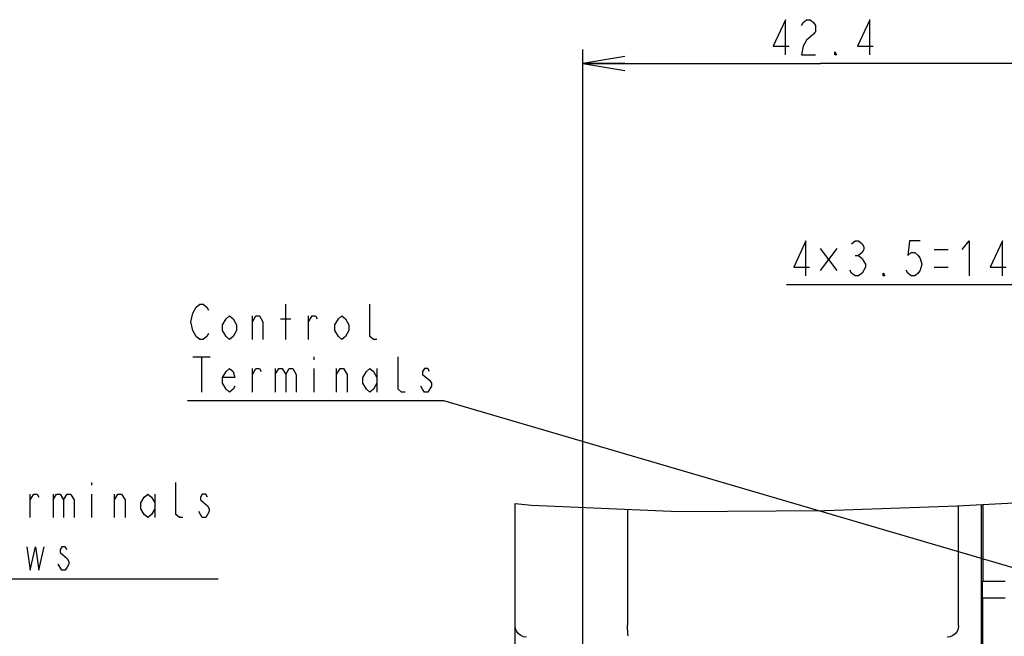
# Model space of a CAD drawing. Extents: x 30 to 410, y 12 to 287.
# Tile 8 of 19: x 147 to 217, y 100 to 144. Entities that reach past the tile are written whole.
import ezdxf

# ---------------------------------------------------------------- set-up
doc = ezdxf.new("R2010")
doc.units = 0
doc.header["$LTSCALE"] = 23.1
doc.layers.get('0').update_dxf_attribs({"linetype": 'CONTINUOUS'})
doc.layers.add('ALL_DIM', color=7, linetype='CONTINUOUS')
doc.layers.add('ALL_NOTE', color=7, linetype='CONTINUOUS')
doc.dimstyles.get("Standard").update_dxf_attribs({"dimtxt": 2.5, "dimasz": 2.5, "dimexe": 1.25, "dimexo": 0.625, "dimtad": 1, "dimcen": 2.5, "dimazin": 3, "dimtfac": 1, "dimtmove": 0, "dimatfit": 3})

# ---------------------------------------------------------------- blocks, each defined once
blk = doc.blocks.new('_OPEN')
at = {"color": 0, "linetype": 'BYBLOCK'}
for p, q in [((0, 0), (-1, 0.167)), ((-1, -0.167), (0, 0)), ((-1, 0), (0, 0))]:
    blk.add_line(p, q, dxfattribs=at)
blk = doc.blocks.new('*D31')
at = {"layer": 'ALL_DIM', "color": 2, "linetype": 'CONTINUOUS'}
for p, q in [((229.438, 101.684), (229.438, 126.383)), ((240.638, 121.467), (240.638, 126.383)), ((235.038, 125.383), (201.363, 125.383)), ((229.438, 125.383), (235.038, 125.383)), ((240.638, 125.383), (235.038, 125.383)), ((240.638, 101.644), (240.638, 115.72))]:
    blk.add_line(p, q, dxfattribs=at)
at = {"layer": 'ALL_DIM', "color": 2, "linetype": 'CONTINUOUS', "xscale": 3, "yscale": 3, "zscale": 3, "rotation": 180}
blk.add_blockref('_OPEN', (229.438, 125.383), dxfattribs=at)
at = {"layer": 'ALL_DIM', "color": 2, "linetype": 'CONTINUOUS', "xscale": 3, "yscale": 3, "zscale": 3}
blk.add_blockref('_OPEN', (240.638, 125.383), dxfattribs=at)
blk = doc.blocks.new('*D33')
at = {"layer": 'ALL_DIM', "color": 2, "linetype": 'CONTINUOUS'}
for p, q in [((186.838, 63.332), (186.838, 142.139)), ((220.718, 85.138), (220.718, 142.139)), ((186.838, 141.139), (203.778, 141.139)), ((220.718, 141.139), (203.778, 141.139))]:
    blk.add_line(p, q, dxfattribs=at)
at = {"layer": 'ALL_DIM', "color": 2, "linetype": 'CONTINUOUS', "xscale": 3, "yscale": 3, "zscale": 3, "rotation": 180}
blk.add_blockref('_OPEN', (186.838, 141.139), dxfattribs=at)
at = {"layer": 'ALL_DIM', "color": 2, "linetype": 'CONTINUOUS', "xscale": 3, "yscale": 3, "zscale": 3}
blk.add_blockref('_OPEN', (220.718, 141.139), dxfattribs=at)

msp = doc.modelspace()

# ---------------------------------------------------------------- linework, layer by layer
at = {"color": 7, "linetype": 'CONTINUOUS'}
for p, q in [((213.508, 109.632), (223.043, 110.16)), ((182.038, 74.782), (182.038, 109.802)), ((182.038, 109.802), (183.192, 109.672)), ((183.192, 109.672), (193.695, 109.232)), ((190.038, 109.385), (190.038, 101.151)), ((204.078, 109.309), (213.508, 109.632)), ((213.603, 101.082), (213.603, 109.637)), ((215.203, 109.726), (215.203, 97.082)), ((215.332, 109.733), (215.332, 104.282)), ((193.695, 109.232), (204.078, 109.309)), ((215.315, 103.251), (215.315, 104.023)), ((215.318, 104.263), (215.332, 104.282)), ((215.332, 104.282), (216.918, 104.282)), ((215.318, 103.102), (215.332, 103.082)), ((215.332, 96.954), (215.332, 103.082)), ((215.332, 103.082), (216.918, 103.082))]:
    msp.add_line(p, q, dxfattribs=at)
for points in [[(215.315, 104.023), (215.315, 104.114), (215.316, 104.191), (215.317, 104.243), (215.318, 104.263)], [(215.318, 103.102), (215.317, 103.122), (215.316, 103.174), (215.315, 103.251)], [(182.838, 100.282), (182.631, 100.31), (182.438, 100.39), (182.272, 100.517), (182.145, 100.683), (182.065, 100.875), (182.038, 101.083)], [(190.102, 100.351), (190.082, 100.392), (190.064, 100.507), (190.05, 100.683), (190.041, 100.905), (190.038, 101.151)], [(213.603, 101.082), (213.576, 100.875), (213.496, 100.682), (213.369, 100.517), (213.204, 100.39), (213.011, 100.31), (212.804, 100.282)]]:
    msp.add_lwpolyline(points, dxfattribs=at)
at = {"layer": 'ALL_DIM', "color": 2, "linetype": 'CONTINUOUS'}
for p, q in [((204.926, 127.961), (203.738, 126.399)), ((203.738, 127.961), (204.926, 126.399)), ((211.863, 127.883), (212.863, 127.883)), ((206.238, 127.466), (206.488, 127.466)), ((211.863, 126.633), (212.863, 126.633))]:
    msp.add_line(p, q, dxfattribs=at)
for points in [[(201.285, 141.764), (201.285, 144.264), (200.41, 142.389), (201.535, 142.389)], [(202.41, 143.848), (202.535, 144.056), (202.785, 144.264), (203.035, 144.264), (203.285, 144.056), (203.41, 143.848), (203.41, 143.431), (203.285, 143.223)], [(207.285, 141.764), (207.285, 144.264), (206.41, 142.389), (207.535, 142.389)], [(203.285, 143.223), (202.785, 142.806), (202.535, 142.389), (202.41, 141.764), (203.41, 141.764)], [(204.91, 141.764), (204.785, 141.764), (204.785, 141.973), (204.91, 141.764)], [(202.738, 126.008), (202.738, 128.508), (201.863, 126.633), (202.988, 126.633)], [(205.988, 128.3), (206.238, 128.508), (206.488, 128.508), (206.738, 128.3), (206.863, 128.091), (206.863, 127.883), (206.738, 127.675), (206.488, 127.466), (206.738, 127.258), (206.863, 127.05), (206.988, 126.841), (206.988, 126.633), (206.863, 126.425), (206.738, 126.216), (206.488, 126.008), (206.238, 126.008), (205.988, 126.216), (205.863, 126.425)], [(210.863, 128.508), (210.113, 128.508), (209.988, 127.466), (210.238, 127.675), (210.488, 127.675), (210.738, 127.466), (210.863, 127.258), (210.988, 126.841), (210.863, 126.425), (210.738, 126.216), (210.488, 126.008), (210.238, 126.008), (209.988, 126.216), (209.863, 126.425)], [(213.863, 127.883), (214.363, 128.508), (214.363, 126.008)], [(216.738, 126.008), (216.738, 128.508), (215.863, 126.633), (216.988, 126.633)], [(208.363, 126.008), (208.238, 126.008), (208.238, 126.216), (208.363, 126.008)]]:
    msp.add_lwpolyline(points, dxfattribs=at)
at = {"layer": 'ALL_NOTE', "color": 2, "linetype": 'CONTINUOUS'}
for p, q in [((165.691, 121.492), (165.691, 123.992)), ((163.316, 121.492), (163.316, 123.159)), ((165.316, 122.951), (166.066, 122.951)), ((167.316, 121.492), (167.316, 123.159)), ((159.066, 120.242), (160.316, 120.242)), ((159.691, 120.242), (159.691, 117.742)), ((167.691, 120.242), (167.691, 120.034)), ((163.316, 117.742), (163.316, 119.409)), ((164.941, 119.409), (164.941, 117.742)), ((167.691, 119.409), (167.691, 117.742)), ((169.316, 117.742), (169.316, 119.409)), ((172.191, 119.409), (172.191, 117.742)), ((176.691, 117.117), (158.691, 117.117)), ((176.941, 117.117), (176.691, 117.117)), ((227.838, 102.18), (176.941, 117.117)), ((151.873, 111.306), (151.873, 111.098)), ((147.498, 108.806), (147.498, 110.473)), ((149.123, 110.473), (149.123, 108.806)), ((151.873, 110.473), (151.873, 108.806)), ((153.498, 108.806), (153.498, 110.473)), ((156.373, 110.473), (156.373, 108.806)), ((159.748, 108.806), (159.498, 109.223)), ((149.748, 105.056), (149.498, 105.473)), ((122.873, 104.431), (160.873, 104.431))]:
    msp.add_line(p, q, dxfattribs=at)
for points in [[(159.066, 123.367), (159.316, 123.784), (159.566, 123.992), (159.816, 123.992), (160.066, 123.784), (160.191, 123.576)], [(172.191, 121.492), (171.941, 121.492), (171.691, 121.701), (171.691, 123.992)], [(160.191, 121.909), (160.066, 121.701), (159.816, 121.492), (159.566, 121.492), (159.316, 121.701), (159.191, 121.909), (159.066, 122.117), (158.941, 122.742), (159.066, 123.367)], [(162.191, 122.117), (161.941, 121.701), (161.691, 121.492), (161.441, 121.701), (161.191, 122.117), (161.191, 122.534), (161.441, 122.951), (161.691, 123.159), (161.941, 122.951), (162.191, 122.534), (162.191, 122.117)], [(163.316, 122.742), (163.566, 123.159), (163.816, 123.159), (164.066, 122.742), (164.066, 121.492)], [(167.316, 122.742), (167.566, 123.159), (167.816, 123.159), (167.941, 122.951)], [(170.191, 122.117), (169.941, 121.701), (169.691, 121.492), (169.441, 121.701), (169.191, 122.117), (169.191, 122.534), (169.441, 122.951), (169.691, 123.159), (169.941, 122.951), (170.191, 122.534), (170.191, 122.117)], [(174.191, 117.742), (173.941, 117.742), (173.691, 117.951), (173.691, 120.242)], [(162.066, 118.159), (161.941, 117.951), (161.691, 117.742), (161.441, 117.951), (161.191, 118.367), (161.191, 118.784), (161.441, 119.201), (161.691, 119.409), (161.941, 119.201), (162.066, 118.784), (161.191, 118.784)], [(163.316, 118.992), (163.566, 119.409), (163.816, 119.409), (163.941, 119.201)], [(164.941, 118.992), (165.191, 119.409), (165.441, 119.409), (165.691, 118.992), (165.691, 117.742)], [(165.691, 118.992), (165.941, 119.409), (166.191, 119.409), (166.441, 118.992), (166.441, 117.742)], [(169.316, 118.992), (169.566, 119.409), (169.816, 119.409), (170.066, 118.992), (170.066, 117.742)], [(172.191, 118.367), (171.941, 117.951), (171.691, 117.742), (171.441, 117.951), (171.191, 118.367), (171.191, 118.784), (171.441, 119.201), (171.691, 119.409), (171.941, 119.201), (172.191, 118.784)], [(175.941, 119.201), (175.816, 119.409), (175.566, 119.409), (175.441, 119.201), (175.441, 118.992)], [(175.441, 118.992), (175.941, 118.576), (176.066, 118.367), (176.066, 118.159), (175.816, 117.742)], [(175.816, 117.742), (175.566, 117.742), (175.441, 117.951), (175.316, 118.159)], [(158.373, 108.806), (158.123, 108.806), (157.873, 109.015), (157.873, 111.306)], [(147.498, 110.056), (147.748, 110.473), (147.998, 110.473), (148.123, 110.265)], [(149.123, 110.056), (149.373, 110.473), (149.623, 110.473), (149.873, 110.056), (149.873, 108.806)], [(149.873, 110.056), (150.123, 110.473), (150.373, 110.473), (150.623, 110.056), (150.623, 108.806)], [(153.498, 110.056), (153.748, 110.473), (153.998, 110.473), (154.248, 110.056), (154.248, 108.806)], [(156.373, 109.431), (156.123, 109.015), (155.873, 108.806), (155.623, 109.015), (155.373, 109.431), (155.373, 109.848), (155.623, 110.265), (155.873, 110.473), (156.123, 110.265), (156.373, 109.848)], [(160.123, 110.265), (159.998, 110.473), (159.748, 110.473), (159.623, 110.265), (159.623, 110.056)], [(159.623, 110.056), (160.123, 109.64), (160.248, 109.431), (160.248, 109.223), (160.123, 109.015), (159.998, 108.806), (159.748, 108.806)], [(147.248, 106.723), (147.498, 105.056), (147.873, 106.723), (148.123, 105.056), (148.498, 106.723)], [(150.123, 106.515), (149.998, 106.723), (149.748, 106.723), (149.623, 106.515), (149.623, 106.306), (150.123, 105.89)], [(150.123, 105.89), (150.248, 105.681), (150.248, 105.473), (150.123, 105.265), (149.998, 105.056), (149.748, 105.056)]]:
    msp.add_lwpolyline(points, dxfattribs=at)

# ---------------------------------------------------------------- dimensions: what is measured, and where the dimension line sits
at = {"layer": 'ALL_DIM', "color": 2, "linetype": 'CONTINUOUS'}
for base, p1, p2, picture, middle in [((186.838, 141.139), (220.718, 85.138), (186.838, 63.332), '*D33', (199.91, 141.764)), ((229.438, 125.383), (240.638, 101.644), (229.438, 101.684), '*D31', (201.363, 126.008))]:
    dim = msp.add_linear_dim(base=base, p1=p1, p2=p2, angle=180, dimstyle='Standard', dxfattribs=at)
    dim.commit()
    dim.dimension.update_dxf_attribs({"geometry": picture, "text_midpoint": middle, "dimtype": 128})

doc.saveas('drawing.dxf')
